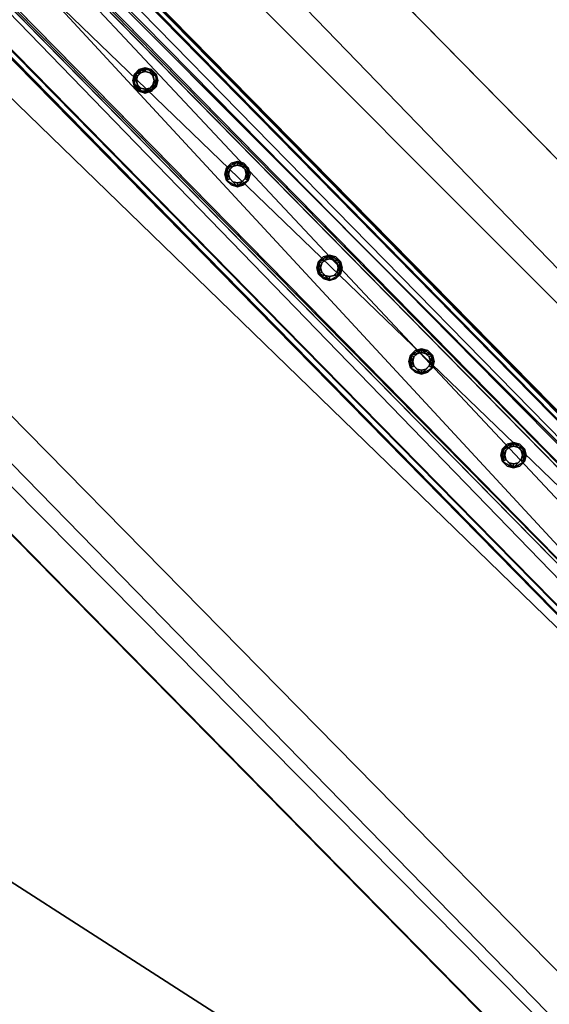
# Model space of a CAD drawing. Header units: millimetres. Extents: x 93711086 to 93775423, y 1247239064 to 1247319365.
# Tile 155 of 256: x 93744485 to 93744932, y 1247278295 to 1247279125. Entities that reach past the tile are written whole.
import ezdxf

# ---------------------------------------------------------------- set-up
doc = ezdxf.new("R2010")
doc.units = ezdxf.units.MM
doc.layers.add('BEAM', color=7, linetype='Continuous')
doc.layers.add('CONCRETE_ITEM', color=7, linetype='Continuous')

# ---------------------------------------------------------------- blocks, each defined once
blk = doc.blocks.new('ad5c39cf-2ef9-4802-b14b-9efffbcddd81')
at = {"color": 0, "transparency": 16777216}
mesh = blk.add_polyface(dxfattribs=at)
corners = [(93745916.48, 1247277775.97, 3495.77), (93746666.22, 1247276990.48, 3510.94), (93738976.68, 1247284812.64, 3845.19), (93746687, 1247277014.97, 3414.54), (93738997.43, 1247284837.16, 3748.79), (93746320.31, 1247276817.55, 3888.3), (93738718.37, 1247284550.45, 4038.66), (93746620.12, 1247276511.78, 3695.22), (93738722.21, 1247284546.54, 4218.58), (93739153.39, 1247281823.3, 3435.98), (93739972.65, 1247280421.61, 3255.16), (93744207.27, 1247276113.97, 3071.08), (93739876.41, 1247280519.51, 3259.34), (93738877.97, 1247281558.7, 3308.76), (93737381.91, 1247283667.25, 3523.7), (93738514.29, 1247284758.05, 4047.53), (93741217.05, 1247279155.75, 2884.69), (93739965.9, 1247280428.48, 2939.08), (93744200.52, 1247276120.84, 2755), (93746140.8, 1247277784.55, 4004.05), (93746128.61, 1247277796.95, 3433.45), (93739116.38, 1247284930.13, 4309.4), (93739104.19, 1247284942.53, 3738.8), (93746064.37, 1247277519.92, 3989.49), (93738773.63, 1247284594.09, 4288.54), (93746462.87, 1247276772.21, 3954.29), (93745867.26, 1247277328.15, 3944.08), (93746376.74, 1247275601.09, 3094.07), (93738711.62, 1247284557.31, 3722.58), (93739153.39, 1247281823.3, 3119.61), (93737375.24, 1247283674.2, 3207.66), (93738507.54, 1247284764.91, 3731.45), (93738877.97, 1247281558.7, 2992.38), (93745885.25, 1247277937.54, 3446.7), (93738877.97, 1247281558.7, 3103.23)]
mesh.append_faces([[corners[k] for k in face] for face in [(0, 1, 2, 0), (3, 0, 4, 3), (2, 4, 0, 2), (5, 6, 7, 5), (8, 6, 5, 8), (9, 7, 6, 9), (7, 10, 11, 7), (10, 7, 9, 10), (12, 9, 13, 12), (9, 12, 10, 9), (6, 14, 9, 6), (6, 15, 14, 6), (10, 16, 11, 10), (16, 10, 17, 16), (18, 11, 16, 18), (19, 20, 21, 19), (22, 21, 20, 22), (23, 19, 21, 23), (23, 24, 25, 23), (21, 24, 23, 21), (26, 25, 24, 26), (5, 26, 8, 5), (24, 8, 26, 24), (18, 16, 27, 18), (1, 16, 17, 1), (28, 29, 30, 28), (30, 31, 28, 30), (28, 2, 29, 28), (29, 2, 1, 29), (32, 29, 17, 32), (17, 29, 1, 17), (27, 16, 1, 27), (4, 33, 3, 4), (33, 22, 20, 33), (22, 33, 4, 22), (15, 6, 31, 15), (28, 31, 6, 28), (22, 4, 2, 22), (21, 2, 24, 21), (2, 21, 22, 2), (6, 24, 2, 6), (2, 28, 6, 2), (8, 24, 6, 8), (15, 31, 30, 15), (30, 14, 15, 30), (10, 34, 17, 10), (32, 17, 34, 32), (13, 29, 34, 13), (13, 9, 29, 13), (32, 34, 29, 32), (14, 30, 9, 14), (29, 9, 30, 29), (12, 13, 34, 12), (34, 10, 12, 34)]], dxfattribs={"color": 0})
blk = doc.blocks.new('5bbbe152-908d-476c-86af-f8c3bda7d93c')
at = {"color": 0, "transparency": 16777216}
mesh = blk.add_polyface(dxfattribs=at)
corners = [(93746645.62, 1247277057.67, 4971.49), (93746647.26, 1247277056.79, 5031.46), (93746991.77, 1247276710, 5017.42), (93746990.21, 1247276710.81, 4957.44), (93746989.83, 1247276711.2, 4957.46), (93746643.57, 1247277053.34, 5026.51), (93746642.07, 1247277054.15, 4971.53), (93746986.28, 1247276707.68, 4957.5), (93746988.12, 1247276706.53, 5012.46), (93746563.85, 1247276976.82, 4972.53), (93746565.34, 1247276976.01, 5027.5), (93746910.49, 1247276628.59, 5013.44), (93746908.27, 1247276630.13, 4958.49), (93746561.93, 1247276972.42, 5032.55), (93746560.29, 1247276973.3, 4972.58), (93746904.72, 1247276626.61, 4958.54), (93746907.09, 1247276624.98, 5018.48), (93746646.91, 1247277057.14, 5031.48), (93746561.35, 1247276973.01, 5032.57), (93746641.67, 1247277054.56, 4971.55), (93746645.23, 1247277058.06, 4971.51), (93746564.77, 1247276976.59, 5027.53), (93746643.2, 1247277053.71, 5026.52), (93746559.68, 1247276973.93, 4972.6), (93746563.24, 1247276977.43, 4972.56), (93735437.15, 1247288462.97, 5519.22), (93735351.43, 1247288378.99, 5520.32), (93735351.86, 1247288378.55, 5520.3), (93735437.5, 1247288462.61, 5519.2), (93735435.8, 1247288463.55, 5459.23), (93735432.24, 1247288460.05, 5459.28), (93735431.86, 1247288460.43, 5459.3), (93735433.43, 1247288459.55, 5514.27), (93735433.79, 1247288459.19, 5514.25), (93735354.86, 1247288382.57, 5515.28), (93735355.29, 1247288382.13, 5515.26), (93735353.29, 1247288383.45, 5460.31), (93735353.74, 1247288383, 5460.29), (93735349.72, 1247288379.95, 5460.35), (93735350.17, 1247288379.49, 5460.33)]
mesh.append_faces([[corners[k] for k in face] for face in [(19, 0, 7, 19), (21, 5, 11, 21), (23, 9, 15, 23), (0, 29, 28, 0), (30, 6, 22, 30), (34, 33, 21, 34), (36, 35, 10, 36), (10, 24, 36, 10), (38, 37, 23, 38)]], dxfattribs={"vtx0": -1, "vtx1": -1, "vtx2": -1, "vtx3": -1, "color": 0})
mesh.append_faces([[corners[k] for k in face] for face in [(13, 2, 1, 13), (27, 17, 28, 27), (29, 19, 30, 29), (39, 13, 18, 39)]], dxfattribs={"vtx0": -1, "vtx2": -1, "vtx3": -1, "color": 0})
mesh.append_faces([[corners[k] for k in face] for face in [(4, 0, 2, 4), (8, 5, 7, 8), (12, 9, 11, 12), (16, 13, 15, 16), (1, 17, 13, 1), (28, 25, 27, 28), (28, 17, 0, 28), (30, 31, 29, 30), (33, 32, 30, 33), (22, 33, 30, 22), (27, 26, 39, 27), (39, 23, 13, 39), (18, 27, 39, 18)]], dxfattribs={"vtx1": -1, "vtx2": -1, "vtx3": -1, "color": 0})
mesh.append_faces([[corners[k] for k in face] for face in [(0, 1, 2, 0), (2, 3, 4, 2), (5, 6, 7, 5), (9, 10, 11, 9), (13, 14, 15, 13), (17, 18, 13, 17), (13, 16, 2, 13), (19, 20, 0, 19), (0, 4, 7, 0), (7, 6, 19, 7), (21, 22, 5, 21), (5, 8, 11, 5), (11, 10, 21, 11), (23, 24, 9, 23), (9, 12, 15, 9), (15, 14, 23, 15), (25, 26, 27, 25), (27, 18, 17, 27), (17, 1, 0, 17), (0, 20, 29, 0), (29, 20, 19, 29), (32, 31, 30, 32), (30, 19, 6, 30), (6, 5, 22, 6), (34, 32, 33, 34), (33, 22, 21, 33), (21, 35, 34, 21), (36, 34, 35, 36), (35, 21, 10, 35), (10, 9, 24, 10), (24, 37, 36, 24), (38, 36, 37, 38), (37, 24, 23, 37), (23, 39, 38, 23), (26, 38, 39, 26), (23, 14, 13, 23)]], dxfattribs={"vtx2": -1, "vtx3": -1, "color": 0})
blk = doc.blocks.new('f09ab779-253b-4029-bab8-6b83adb4cd42')
at = {"color": 0, "transparency": 16777216}
mesh = blk.add_polyface(dxfattribs=at)
corners = [(93745180.04, 1247278420.96, 4188.09), (93745222.83, 1247278463.02, 4188.09), (93743824.91, 1247279885.05, 4248.85), (93743782.12, 1247279842.99, 4248.85), (93745221.97, 1247278463.89, 4148.11), (93743824.06, 1247279885.92, 4208.87), (93745219.83, 1247278461.79, 4148.11), (93743821.92, 1247279883.81, 4208.87), (93745220.62, 1247278460.98, 4185.09), (93743822.71, 1247279883.01, 4245.86), (93745182.12, 1247278423.13, 4185.09), (93743784.2, 1247279845.15, 4245.86), (93745181.33, 1247278423.93, 4148.11), (93743783.41, 1247279845.96, 4208.87), (93745179.19, 1247278421.83, 4148.11), (93743781.27, 1247279843.85, 4208.87)]
mesh.append_faces([[corners[k] for k in face] for face in [(0, 2, 3, 0), (1, 5, 2, 1), (4, 7, 5, 4), (6, 9, 7, 6), (8, 11, 9, 8), (10, 13, 11, 10), (12, 15, 13, 12), (14, 3, 15, 14)]], dxfattribs={"vtx0": -1, "color": 0})
mesh.append_faces([[corners[k] for k in face] for face in [(2, 7, 9, 2), (11, 15, 3, 11), (0, 12, 10, 0), (8, 4, 1, 8)]], dxfattribs={"vtx0": -1, "vtx2": -1, "vtx3": -1, "color": 0})
mesh.append_faces([[corners[k] for k in face] for face in [(3, 2, 9, 3), (9, 11, 3, 9), (1, 0, 10, 1), (10, 8, 1, 10)]], dxfattribs={"vtx1": -1, "vtx2": -1, "vtx3": -1, "color": 0})
mesh.append_faces([[corners[k] for k in face] for face in [(0, 1, 2, 0), (1, 4, 5, 1), (4, 6, 7, 4), (6, 8, 9, 6), (8, 10, 11, 8), (10, 12, 13, 10), (12, 14, 15, 12), (14, 0, 3, 14), (2, 5, 7, 2), (11, 13, 15, 11), (0, 14, 12, 0), (8, 6, 4, 8)]], dxfattribs={"vtx2": -1, "vtx3": -1, "color": 0})
blk = doc.blocks.new('364547d6-dc64-4f53-9a09-c5f47140f23b')
at = {"color": 0, "transparency": 16777216}
mesh = blk.add_polyface(dxfattribs=at)
corners = [(93744901.55, 1247278750.66, 4201.68), (93744897.83, 1247278751.66, 4201.68), (93744897.83, 1247278751.66, 5101.68), (93744901.55, 1247278750.66, 5101.68), (93744895.1, 1247278754.38, 4201.68), (93744895.1, 1247278754.38, 5101.68), (93744894.1, 1247278758.11, 4201.68), (93744894.1, 1247278758.11, 5101.68), (93744895.1, 1247278761.83, 4201.68), (93744895.1, 1247278761.83, 5101.68), (93744897.83, 1247278764.56, 4201.68), (93744897.83, 1247278764.56, 5101.68), (93744901.55, 1247278765.56, 4201.68), (93744901.55, 1247278765.56, 5101.68), (93744905.28, 1247278764.56, 4201.68), (93744905.28, 1247278764.56, 5101.68), (93744908, 1247278761.83, 4201.68), (93744908, 1247278761.83, 5101.68), (93744909, 1247278758.11, 4201.68), (93744909, 1247278758.11, 5101.68), (93744908, 1247278754.38, 4201.68), (93744908, 1247278754.38, 5101.68), (93744905.28, 1247278751.66, 4201.68), (93744905.28, 1247278751.66, 5101.68), (93744901.55, 1247278747.46, 4201.68), (93744906.88, 1247278748.88, 4201.68), (93744906.88, 1247278748.88, 5101.68), (93744901.55, 1247278747.46, 5101.68), (93744910.78, 1247278752.78, 4201.68), (93744910.78, 1247278752.78, 5101.68), (93744912.2, 1247278758.11, 4201.68), (93744912.2, 1247278758.11, 5101.68), (93744910.78, 1247278763.43, 4201.68), (93744910.78, 1247278763.43, 5101.68), (93744906.88, 1247278767.33, 4201.68), (93744906.88, 1247278767.33, 5101.68), (93744901.55, 1247278768.76, 4201.68), (93744901.55, 1247278768.76, 5101.68), (93744896.23, 1247278767.33, 4201.68), (93744896.23, 1247278767.33, 5101.68), (93744892.33, 1247278763.43, 4201.68), (93744892.33, 1247278763.43, 5101.68), (93744890.9, 1247278758.11, 4201.68), (93744890.9, 1247278758.11, 5101.68), (93744892.33, 1247278752.78, 4201.68), (93744892.33, 1247278752.78, 5101.68), (93744896.23, 1247278748.88, 4201.68), (93744896.23, 1247278748.88, 5101.68)]
mesh.append_faces([[corners[k] for k in face] for face in [(0, 2, 3, 0), (1, 5, 2, 1), (4, 7, 5, 4), (6, 9, 7, 6), (8, 11, 9, 8), (10, 13, 11, 10), (12, 15, 13, 12), (14, 17, 15, 14), (16, 19, 17, 16), (18, 21, 19, 18), (20, 23, 21, 20), (22, 3, 23, 22), (24, 26, 27, 24), (25, 29, 26, 25), (28, 31, 29, 28), (30, 33, 31, 30), (32, 35, 33, 32), (34, 37, 35, 34), (36, 39, 37, 36), (38, 41, 39, 38), (40, 43, 41, 40), (42, 45, 43, 42), (44, 47, 45, 44), (46, 27, 47, 46)]], dxfattribs={"vtx0": -1, "color": 0})
mesh.append_faces([[corners[k] for k in face] for face in [(45, 27, 5, 45), (41, 45, 5, 41), (21, 27, 29, 21), (37, 41, 9, 37), (17, 29, 33, 17), (33, 37, 13, 33), (28, 24, 20, 28), (32, 28, 20, 32), (4, 24, 44, 4), (36, 32, 16, 36), (8, 44, 40, 8), (40, 36, 12, 40)]], dxfattribs={"vtx0": -1, "vtx1": -1, "vtx2": -1, "vtx3": -1, "color": 0})
mesh.append_faces([[corners[k] for k in face] for face in [(27, 2, 5, 27), (41, 5, 7, 41), (41, 7, 9, 41), (37, 9, 11, 37), (37, 11, 13, 37), (24, 22, 20, 24), (32, 20, 18, 32), (32, 18, 16, 32), (36, 16, 14, 36), (36, 14, 12, 36)]], dxfattribs={"vtx0": -1, "vtx2": -1, "vtx3": -1, "color": 0})
mesh.append_faces([[corners[k] for k in face] for face in [(3, 2, 27, 3), (23, 3, 27, 23), (21, 23, 27, 21), (19, 21, 29, 19), (17, 19, 29, 17), (15, 17, 33, 15), (13, 15, 33, 13), (0, 22, 24, 0), (1, 0, 24, 1), (4, 1, 24, 4), (6, 4, 44, 6), (8, 6, 44, 8), (10, 8, 40, 10), (12, 10, 40, 12)]], dxfattribs={"vtx1": -1, "vtx2": -1, "vtx3": -1, "color": 0})
mesh.append_faces([[corners[k] for k in face] for face in [(0, 1, 2, 0), (1, 4, 5, 1), (4, 6, 7, 4), (6, 8, 9, 6), (8, 10, 11, 8), (10, 12, 13, 10), (12, 14, 15, 12), (14, 16, 17, 14), (16, 18, 19, 16), (18, 20, 21, 18), (20, 22, 23, 20), (22, 0, 3, 22), (24, 25, 26, 24), (25, 28, 29, 25), (28, 30, 31, 28), (30, 32, 33, 30), (32, 34, 35, 32), (34, 36, 37, 34), (36, 38, 39, 36), (38, 40, 41, 38), (40, 42, 43, 40), (42, 44, 45, 42), (44, 46, 47, 44), (46, 24, 27, 46), (27, 26, 29, 27), (29, 31, 33, 29), (33, 35, 37, 33), (37, 39, 41, 37), (41, 43, 45, 41), (45, 47, 27, 45), (24, 46, 44, 24), (44, 42, 40, 44), (40, 38, 36, 40), (36, 34, 32, 36), (32, 30, 28, 32), (28, 25, 24, 28)]], dxfattribs={"vtx2": -1, "vtx3": -1, "color": 0})
blk = doc.blocks.new('73130d71-90b0-490a-91b5-d9a736c44948')
at = {"color": 0, "transparency": 16777216}
mesh = blk.add_polyface(dxfattribs=at)
corners = [(93744823.9, 1247278829.67, 4205.07), (93744820.18, 1247278830.67, 4205.07), (93744820.18, 1247278830.67, 5105.07), (93744823.9, 1247278829.67, 5105.07), (93744817.45, 1247278833.4, 4205.07), (93744817.45, 1247278833.4, 5105.07), (93744816.45, 1247278837.12, 4205.07), (93744816.45, 1247278837.12, 5105.07), (93744817.45, 1247278840.85, 4205.07), (93744817.45, 1247278840.85, 5105.07), (93744820.18, 1247278843.57, 4205.07), (93744820.18, 1247278843.57, 5105.07), (93744823.9, 1247278844.57, 4205.07), (93744823.9, 1247278844.57, 5105.07), (93744827.63, 1247278843.57, 4205.07), (93744827.63, 1247278843.57, 5105.07), (93744830.35, 1247278840.85, 4205.07), (93744830.35, 1247278840.85, 5105.07), (93744831.35, 1247278837.12, 4205.07), (93744831.35, 1247278837.12, 5105.07), (93744830.35, 1247278833.4, 4205.07), (93744830.35, 1247278833.4, 5105.07), (93744827.63, 1247278830.67, 4205.07), (93744827.63, 1247278830.67, 5105.07), (93744823.9, 1247278826.47, 4205.07), (93744829.23, 1247278827.9, 4205.07), (93744829.23, 1247278827.9, 5105.07), (93744823.9, 1247278826.47, 5105.07), (93744833.13, 1247278831.8, 4205.07), (93744833.13, 1247278831.8, 5105.07), (93744834.55, 1247278837.12, 4205.07), (93744834.55, 1247278837.12, 5105.07), (93744833.13, 1247278842.45, 4205.07), (93744833.13, 1247278842.45, 5105.07), (93744829.23, 1247278846.34, 4205.07), (93744829.23, 1247278846.34, 5105.07), (93744823.9, 1247278847.77, 4205.07), (93744823.9, 1247278847.77, 5105.07), (93744818.58, 1247278846.34, 4205.07), (93744818.58, 1247278846.34, 5105.07), (93744814.68, 1247278842.45, 4205.07), (93744814.68, 1247278842.45, 5105.07), (93744813.25, 1247278837.12, 4205.07), (93744813.25, 1247278837.12, 5105.07), (93744814.68, 1247278831.8, 4205.07), (93744814.68, 1247278831.8, 5105.07), (93744818.58, 1247278827.9, 4205.07), (93744818.58, 1247278827.9, 5105.07)]
mesh.append_faces([[corners[k] for k in face] for face in [(0, 2, 3, 0), (1, 5, 2, 1), (4, 7, 5, 4), (6, 9, 7, 6), (8, 11, 9, 8), (10, 13, 11, 10), (12, 15, 13, 12), (14, 17, 15, 14), (16, 19, 17, 16), (18, 21, 19, 18), (20, 23, 21, 20), (22, 3, 23, 22), (24, 26, 27, 24), (25, 29, 26, 25), (28, 31, 29, 28), (30, 33, 31, 30), (32, 35, 33, 32), (34, 37, 35, 34), (36, 39, 37, 36), (38, 41, 39, 38), (40, 43, 41, 40), (42, 45, 43, 42), (44, 47, 45, 44), (46, 27, 47, 46)]], dxfattribs={"vtx0": -1, "color": 0})
mesh.append_faces([[corners[k] for k in face] for face in [(45, 27, 5, 45), (41, 45, 5, 41), (21, 27, 29, 21), (37, 41, 9, 37), (17, 29, 33, 17), (33, 37, 13, 33), (28, 24, 20, 28), (32, 28, 20, 32), (4, 24, 44, 4), (36, 32, 16, 36), (8, 44, 40, 8), (40, 36, 12, 40)]], dxfattribs={"vtx0": -1, "vtx1": -1, "vtx2": -1, "vtx3": -1, "color": 0})
mesh.append_faces([[corners[k] for k in face] for face in [(27, 2, 5, 27), (41, 5, 7, 41), (41, 7, 9, 41), (37, 9, 11, 37), (37, 11, 13, 37), (24, 22, 20, 24), (32, 20, 18, 32), (32, 18, 16, 32), (36, 16, 14, 36), (36, 14, 12, 36)]], dxfattribs={"vtx0": -1, "vtx2": -1, "vtx3": -1, "color": 0})
mesh.append_faces([[corners[k] for k in face] for face in [(3, 2, 27, 3), (23, 3, 27, 23), (21, 23, 27, 21), (19, 21, 29, 19), (17, 19, 29, 17), (15, 17, 33, 15), (13, 15, 33, 13), (0, 22, 24, 0), (1, 0, 24, 1), (4, 1, 24, 4), (6, 4, 44, 6), (8, 6, 44, 8), (10, 8, 40, 10), (12, 10, 40, 12)]], dxfattribs={"vtx1": -1, "vtx2": -1, "vtx3": -1, "color": 0})
mesh.append_faces([[corners[k] for k in face] for face in [(0, 1, 2, 0), (1, 4, 5, 1), (4, 6, 7, 4), (6, 8, 9, 6), (8, 10, 11, 8), (10, 12, 13, 10), (12, 14, 15, 12), (14, 16, 17, 14), (16, 18, 19, 16), (18, 20, 21, 18), (20, 22, 23, 20), (22, 0, 3, 22), (24, 25, 26, 24), (25, 28, 29, 25), (28, 30, 31, 28), (30, 32, 33, 30), (32, 34, 35, 32), (34, 36, 37, 34), (36, 38, 39, 36), (38, 40, 41, 38), (40, 42, 43, 40), (42, 44, 45, 42), (44, 46, 47, 44), (46, 24, 27, 46), (27, 26, 29, 27), (29, 31, 33, 29), (33, 35, 37, 33), (37, 39, 41, 37), (41, 43, 45, 41), (45, 47, 27, 45), (24, 46, 44, 24), (44, 42, 40, 44), (40, 38, 36, 40), (36, 34, 32, 36), (32, 30, 28, 32), (28, 25, 24, 28)]], dxfattribs={"vtx2": -1, "vtx3": -1, "color": 0})
blk = doc.blocks.new('9f2a0a84-66ba-47b5-989a-6bb69f5d13ef')
at = {"color": 0, "transparency": 16777216}
mesh = blk.add_polyface(dxfattribs=at)
corners = [(93744746.25, 1247278908.68, 4208.45), (93744742.52, 1247278909.68, 4208.45), (93744742.52, 1247278909.68, 5108.45), (93744746.25, 1247278908.68, 5108.45), (93744739.8, 1247278912.4, 4208.45), (93744739.8, 1247278912.4, 5108.45), (93744738.8, 1247278916.13, 4208.45), (93744738.8, 1247278916.13, 5108.45), (93744739.8, 1247278919.85, 4208.45), (93744739.8, 1247278919.85, 5108.45), (93744742.52, 1247278922.58, 4208.45), (93744742.52, 1247278922.58, 5108.45), (93744746.25, 1247278923.58, 4208.45), (93744746.25, 1247278923.58, 5108.45), (93744749.97, 1247278922.58, 4208.45), (93744749.97, 1247278922.58, 5108.45), (93744752.7, 1247278919.85, 4208.45), (93744752.7, 1247278919.85, 5108.45), (93744753.7, 1247278916.13, 4208.45), (93744753.7, 1247278916.13, 5108.45), (93744752.7, 1247278912.4, 4208.45), (93744752.7, 1247278912.4, 5108.45), (93744749.97, 1247278909.68, 4208.45), (93744749.97, 1247278909.68, 5108.45), (93744746.25, 1247278905.48, 4208.45), (93744751.57, 1247278906.9, 4208.45), (93744751.57, 1247278906.9, 5108.45), (93744746.25, 1247278905.48, 5108.45), (93744755.47, 1247278910.8, 4208.45), (93744755.47, 1247278910.8, 5108.45), (93744756.9, 1247278916.13, 4208.45), (93744756.9, 1247278916.13, 5108.45), (93744755.47, 1247278921.45, 4208.45), (93744755.47, 1247278921.45, 5108.45), (93744751.57, 1247278925.35, 4208.45), (93744751.57, 1247278925.35, 5108.45), (93744746.25, 1247278926.78, 4208.45), (93744746.25, 1247278926.78, 5108.45), (93744740.92, 1247278925.35, 4208.45), (93744740.92, 1247278925.35, 5108.45), (93744737.02, 1247278921.45, 4208.45), (93744737.02, 1247278921.45, 5108.45), (93744735.6, 1247278916.13, 4208.45), (93744735.6, 1247278916.13, 5108.45), (93744737.02, 1247278910.8, 4208.45), (93744737.02, 1247278910.8, 5108.45), (93744740.92, 1247278906.9, 4208.45), (93744740.92, 1247278906.9, 5108.45)]
mesh.append_faces([[corners[k] for k in face] for face in [(0, 2, 3, 0), (1, 5, 2, 1), (4, 7, 5, 4), (6, 9, 7, 6), (8, 11, 9, 8), (10, 13, 11, 10), (12, 15, 13, 12), (14, 17, 15, 14), (16, 19, 17, 16), (18, 21, 19, 18), (20, 23, 21, 20), (22, 3, 23, 22), (24, 26, 27, 24), (25, 29, 26, 25), (28, 31, 29, 28), (30, 33, 31, 30), (32, 35, 33, 32), (34, 37, 35, 34), (36, 39, 37, 36), (38, 41, 39, 38), (40, 43, 41, 40), (42, 45, 43, 42), (44, 47, 45, 44), (46, 27, 47, 46)]], dxfattribs={"vtx0": -1, "color": 0})
mesh.append_faces([[corners[k] for k in face] for face in [(27, 29, 3, 27), (17, 29, 33, 17), (45, 27, 3, 45), (13, 33, 37, 13), (41, 45, 5, 41), (9, 37, 41, 9), (12, 40, 36, 12), (44, 40, 6, 44), (24, 44, 4, 24), (16, 36, 32, 16), (28, 24, 0, 28), (20, 32, 28, 20)]], dxfattribs={"vtx0": -1, "vtx1": -1, "vtx2": -1, "vtx3": -1, "color": 0})
mesh.append_faces([[corners[k] for k in face] for face in [(29, 21, 23, 29), (29, 23, 3, 29), (45, 3, 2, 45), (45, 2, 5, 45), (41, 5, 7, 41), (41, 7, 9, 41), (40, 10, 8, 40), (40, 8, 6, 40), (44, 6, 4, 44), (24, 4, 1, 24), (24, 1, 0, 24), (28, 0, 22, 28)]], dxfattribs={"vtx0": -1, "vtx2": -1, "vtx3": -1, "color": 0})
mesh.append_faces([[corners[k] for k in face] for face in [(19, 21, 29, 19), (17, 19, 29, 17), (15, 17, 33, 15), (13, 15, 33, 13), (11, 13, 37, 11), (9, 11, 37, 9), (12, 10, 40, 12), (14, 12, 36, 14), (16, 14, 36, 16), (18, 16, 32, 18), (20, 18, 32, 20), (22, 20, 28, 22)]], dxfattribs={"vtx1": -1, "vtx2": -1, "vtx3": -1, "color": 0})
mesh.append_faces([[corners[k] for k in face] for face in [(0, 1, 2, 0), (1, 4, 5, 1), (4, 6, 7, 4), (6, 8, 9, 6), (8, 10, 11, 8), (10, 12, 13, 10), (12, 14, 15, 12), (14, 16, 17, 14), (16, 18, 19, 16), (18, 20, 21, 18), (20, 22, 23, 20), (22, 0, 3, 22), (24, 25, 26, 24), (25, 28, 29, 25), (28, 30, 31, 28), (30, 32, 33, 30), (32, 34, 35, 32), (34, 36, 37, 34), (36, 38, 39, 36), (38, 40, 41, 38), (40, 42, 43, 40), (42, 44, 45, 42), (44, 46, 47, 44), (46, 24, 27, 46), (29, 31, 33, 29), (33, 35, 37, 33), (37, 39, 41, 37), (41, 43, 45, 41), (45, 47, 27, 45), (27, 26, 29, 27), (40, 38, 36, 40), (36, 34, 32, 36), (32, 30, 28, 32), (28, 25, 24, 28), (24, 46, 44, 24), (44, 42, 40, 44)]], dxfattribs={"vtx2": -1, "vtx3": -1, "color": 0})
blk = doc.blocks.new('8f60a1c5-7f95-42b7-a28d-5c45276fc9dc')
at = {"color": 0, "transparency": 16777216}
mesh = blk.add_polyface(dxfattribs=at)
corners = [(93744668.59, 1247278987.68, 4211.83), (93744664.86, 1247278988.68, 4211.83), (93744664.86, 1247278988.68, 5111.83), (93744668.59, 1247278987.68, 5111.83), (93744662.14, 1247278991.41, 4211.83), (93744662.14, 1247278991.41, 5111.83), (93744661.14, 1247278995.13, 4211.83), (93744661.14, 1247278995.13, 5111.83), (93744662.14, 1247278998.86, 4211.83), (93744662.14, 1247278998.86, 5111.83), (93744664.86, 1247279001.58, 4211.83), (93744664.86, 1247279001.58, 5111.83), (93744668.59, 1247279002.58, 4211.83), (93744668.59, 1247279002.58, 5111.83), (93744672.31, 1247279001.58, 4211.83), (93744672.31, 1247279001.58, 5111.83), (93744675.04, 1247278998.86, 4211.83), (93744675.04, 1247278998.86, 5111.83), (93744676.04, 1247278995.13, 4211.83), (93744676.04, 1247278995.13, 5111.83), (93744675.04, 1247278991.41, 4211.83), (93744675.04, 1247278991.41, 5111.83), (93744672.31, 1247278988.68, 4211.83), (93744672.31, 1247278988.68, 5111.83), (93744668.59, 1247278984.48, 4211.83), (93744673.91, 1247278985.91, 4211.83), (93744673.91, 1247278985.91, 5111.83), (93744668.59, 1247278984.48, 5111.83), (93744677.81, 1247278989.81, 4211.83), (93744677.81, 1247278989.81, 5111.83), (93744679.24, 1247278995.13, 4211.83), (93744679.24, 1247278995.13, 5111.83), (93744677.81, 1247279000.46, 4211.83), (93744677.81, 1247279000.46, 5111.83), (93744673.91, 1247279004.35, 4211.83), (93744673.91, 1247279004.35, 5111.83), (93744668.59, 1247279005.78, 4211.83), (93744668.59, 1247279005.78, 5111.83), (93744663.26, 1247279004.35, 4211.83), (93744663.26, 1247279004.35, 5111.83), (93744659.36, 1247279000.46, 4211.83), (93744659.36, 1247279000.46, 5111.83), (93744657.94, 1247278995.13, 4211.83), (93744657.94, 1247278995.13, 5111.83), (93744659.36, 1247278989.81, 4211.83), (93744659.36, 1247278989.81, 5111.83), (93744663.26, 1247278985.91, 4211.83), (93744663.26, 1247278985.91, 5111.83)]
mesh.append_faces([[corners[k] for k in face] for face in [(0, 2, 3, 0), (1, 5, 2, 1), (4, 7, 5, 4), (6, 9, 7, 6), (8, 11, 9, 8), (10, 13, 11, 10), (12, 15, 13, 12), (14, 17, 15, 14), (16, 19, 17, 16), (18, 21, 19, 18), (20, 23, 21, 20), (22, 3, 23, 22), (24, 26, 27, 24), (25, 29, 26, 25), (28, 31, 29, 28), (30, 33, 31, 30), (32, 35, 33, 32), (34, 37, 35, 34), (36, 39, 37, 36), (38, 41, 39, 38), (40, 43, 41, 40), (42, 45, 43, 42), (44, 47, 45, 44), (46, 27, 47, 46)]], dxfattribs={"vtx0": -1, "color": 0})
mesh.append_faces([[corners[k] for k in face] for face in [(45, 27, 5, 45), (41, 45, 5, 41), (21, 27, 29, 21), (37, 41, 9, 37), (17, 29, 33, 17), (33, 37, 13, 33), (28, 24, 20, 28), (32, 28, 20, 32), (4, 24, 44, 4), (36, 32, 16, 36), (8, 44, 40, 8), (40, 36, 12, 40)]], dxfattribs={"vtx0": -1, "vtx1": -1, "vtx2": -1, "vtx3": -1, "color": 0})
mesh.append_faces([[corners[k] for k in face] for face in [(27, 2, 5, 27), (41, 5, 7, 41), (41, 7, 9, 41), (37, 9, 11, 37), (37, 11, 13, 37), (24, 22, 20, 24), (32, 20, 18, 32), (32, 18, 16, 32), (36, 16, 14, 36), (36, 14, 12, 36)]], dxfattribs={"vtx0": -1, "vtx2": -1, "vtx3": -1, "color": 0})
mesh.append_faces([[corners[k] for k in face] for face in [(3, 2, 27, 3), (23, 3, 27, 23), (21, 23, 27, 21), (19, 21, 29, 19), (17, 19, 29, 17), (15, 17, 33, 15), (13, 15, 33, 13), (0, 22, 24, 0), (1, 0, 24, 1), (4, 1, 24, 4), (6, 4, 44, 6), (8, 6, 44, 8), (10, 8, 40, 10), (12, 10, 40, 12)]], dxfattribs={"vtx1": -1, "vtx2": -1, "vtx3": -1, "color": 0})
mesh.append_faces([[corners[k] for k in face] for face in [(0, 1, 2, 0), (1, 4, 5, 1), (4, 6, 7, 4), (6, 8, 9, 6), (8, 10, 11, 8), (10, 12, 13, 10), (12, 14, 15, 12), (14, 16, 17, 14), (16, 18, 19, 16), (18, 20, 21, 18), (20, 22, 23, 20), (22, 0, 3, 22), (24, 25, 26, 24), (25, 28, 29, 25), (28, 30, 31, 28), (30, 32, 33, 30), (32, 34, 35, 32), (34, 36, 37, 34), (36, 38, 39, 36), (38, 40, 41, 38), (40, 42, 43, 40), (42, 44, 45, 42), (44, 46, 47, 44), (46, 24, 27, 46), (27, 26, 29, 27), (29, 31, 33, 29), (33, 35, 37, 33), (37, 39, 41, 37), (41, 43, 45, 41), (45, 47, 27, 45), (24, 46, 44, 24), (44, 42, 40, 44), (40, 38, 36, 40), (36, 34, 32, 36), (32, 30, 28, 32), (28, 25, 24, 28)]], dxfattribs={"vtx2": -1, "vtx3": -1, "color": 0})
blk = doc.blocks.new('6607be47-a6d6-407e-bc5d-84c32245a809')
at = {"color": 0, "transparency": 16777216}
mesh = blk.add_polyface(dxfattribs=at)
corners = [(93744590.92, 1247279066.68, 4215.2), (93744587.2, 1247279067.68, 4215.2), (93744587.2, 1247279067.68, 5115.2), (93744590.92, 1247279066.68, 5115.2), (93744584.47, 1247279070.41, 4215.2), (93744584.47, 1247279070.41, 5115.2), (93744583.47, 1247279074.13, 4215.2), (93744583.47, 1247279074.13, 5115.2), (93744584.47, 1247279077.86, 4215.2), (93744584.47, 1247279077.86, 5115.2), (93744587.2, 1247279080.58, 4215.2), (93744587.2, 1247279080.58, 5115.2), (93744590.92, 1247279081.58, 4215.2), (93744590.92, 1247279081.58, 5115.2), (93744594.65, 1247279080.58, 4215.2), (93744594.65, 1247279080.58, 5115.2), (93744597.37, 1247279077.86, 4215.2), (93744597.37, 1247279077.86, 5115.2), (93744598.37, 1247279074.13, 4215.2), (93744598.37, 1247279074.13, 5115.2), (93744597.37, 1247279070.41, 4215.2), (93744597.37, 1247279070.41, 5115.2), (93744594.65, 1247279067.68, 4215.2), (93744594.65, 1247279067.68, 5115.2), (93744590.92, 1247279063.48, 4215.2), (93744596.25, 1247279064.91, 4215.2), (93744596.25, 1247279064.91, 5115.2), (93744590.92, 1247279063.48, 5115.2), (93744600.15, 1247279068.81, 4215.2), (93744600.15, 1247279068.81, 5115.2), (93744601.57, 1247279074.13, 4215.2), (93744601.57, 1247279074.13, 5115.2), (93744600.15, 1247279079.46, 4215.2), (93744600.15, 1247279079.46, 5115.2), (93744596.25, 1247279083.35, 4215.2), (93744596.25, 1247279083.35, 5115.2), (93744590.92, 1247279084.78, 4215.2), (93744590.92, 1247279084.78, 5115.2), (93744585.6, 1247279083.35, 4215.2), (93744585.6, 1247279083.35, 5115.2), (93744581.7, 1247279079.46, 4215.2), (93744581.7, 1247279079.46, 5115.2), (93744580.27, 1247279074.13, 4215.2), (93744580.27, 1247279074.13, 5115.2), (93744581.7, 1247279068.81, 4215.2), (93744581.7, 1247279068.81, 5115.2), (93744585.6, 1247279064.91, 4215.2), (93744585.6, 1247279064.91, 5115.2)]
mesh.append_faces([[corners[k] for k in face] for face in [(0, 2, 3, 0), (1, 5, 2, 1), (4, 7, 5, 4), (6, 9, 7, 6), (8, 11, 9, 8), (10, 13, 11, 10), (12, 15, 13, 12), (14, 17, 15, 14), (16, 19, 17, 16), (18, 21, 19, 18), (20, 23, 21, 20), (22, 3, 23, 22), (24, 26, 27, 24), (25, 29, 26, 25), (28, 31, 29, 28), (30, 33, 31, 30), (32, 35, 33, 32), (34, 37, 35, 34), (36, 39, 37, 36), (38, 41, 39, 38), (40, 43, 41, 40), (42, 45, 43, 42), (44, 47, 45, 44), (46, 27, 47, 46)]], dxfattribs={"vtx0": -1, "color": 0})
mesh.append_faces([[corners[k] for k in face] for face in [(37, 41, 13, 37), (5, 41, 45, 5), (33, 37, 13, 33), (3, 45, 27, 3), (29, 33, 17, 29), (21, 27, 29, 21), (30, 25, 18, 30), (34, 30, 18, 34), (1, 25, 46, 1), (38, 34, 14, 38), (6, 46, 42, 6), (42, 38, 10, 42)]], dxfattribs={"vtx0": -1, "vtx1": -1, "vtx2": -1, "vtx3": -1, "color": 0})
mesh.append_faces([[corners[k] for k in face] for face in [(41, 9, 11, 41), (41, 11, 13, 41), (33, 13, 15, 33), (33, 15, 17, 33), (29, 17, 19, 29), (29, 19, 21, 29), (25, 20, 18, 25), (34, 18, 16, 34), (34, 16, 14, 34), (38, 14, 12, 38), (38, 12, 10, 38)]], dxfattribs={"vtx0": -1, "vtx2": -1, "vtx3": -1, "color": 0})
mesh.append_faces([[corners[k] for k in face] for face in [(7, 9, 41, 7), (5, 7, 41, 5), (2, 5, 45, 2), (3, 2, 45, 3), (23, 3, 27, 23), (21, 23, 27, 21), (22, 20, 25, 22), (0, 22, 25, 0), (1, 0, 25, 1), (4, 1, 46, 4), (6, 4, 46, 6), (8, 6, 42, 8), (10, 8, 42, 10)]], dxfattribs={"vtx1": -1, "vtx2": -1, "vtx3": -1, "color": 0})
mesh.append_faces([[corners[k] for k in face] for face in [(0, 1, 2, 0), (1, 4, 5, 1), (4, 6, 7, 4), (6, 8, 9, 6), (8, 10, 11, 8), (10, 12, 13, 10), (12, 14, 15, 12), (14, 16, 17, 14), (16, 18, 19, 16), (18, 20, 21, 18), (20, 22, 23, 20), (22, 0, 3, 22), (24, 25, 26, 24), (25, 28, 29, 25), (28, 30, 31, 28), (30, 32, 33, 30), (32, 34, 35, 32), (34, 36, 37, 34), (36, 38, 39, 36), (38, 40, 41, 38), (40, 42, 43, 40), (42, 44, 45, 42), (44, 46, 47, 44), (46, 24, 27, 46), (41, 43, 45, 41), (45, 47, 27, 45), (27, 26, 29, 27), (29, 31, 33, 29), (33, 35, 37, 33), (37, 39, 41, 37), (25, 24, 46, 25), (46, 44, 42, 46), (42, 40, 38, 42), (38, 36, 34, 38), (34, 32, 30, 34), (30, 28, 25, 30)]], dxfattribs={"vtx2": -1, "vtx3": -1, "color": 0})

msp = doc.modelspace()

# ---------------------------------------------------------------- block references
at = {"layer": 'BEAM', "color": 156, "true_color": 0x1e4383, "transparency": 33554687}
msp.add_blockref('5bbbe152-908d-476c-86af-f8c3bda7d93c', (0, 0), dxfattribs=at)
at = {"layer": 'BEAM', "color": 77, "true_color": 0x5b9723, "transparency": 33554687}
for name in ['f09ab779-253b-4029-bab8-6b83adb4cd42', '6607be47-a6d6-407e-bc5d-84c32245a809', '8f60a1c5-7f95-42b7-a28d-5c45276fc9dc', '9f2a0a84-66ba-47b5-989a-6bb69f5d13ef', '73130d71-90b0-490a-91b5-d9a736c44948', '364547d6-dc64-4f53-9a09-c5f47140f23b']:
    msp.add_blockref(name, (0, 0), dxfattribs=at)
at = {"layer": 'CONCRETE_ITEM', "color": 222, "true_color": 0xc0298d, "transparency": 33554687}
msp.add_blockref('ad5c39cf-2ef9-4802-b14b-9efffbcddd81', (0, 0), dxfattribs=at)

doc.saveas('drawing.dxf')
